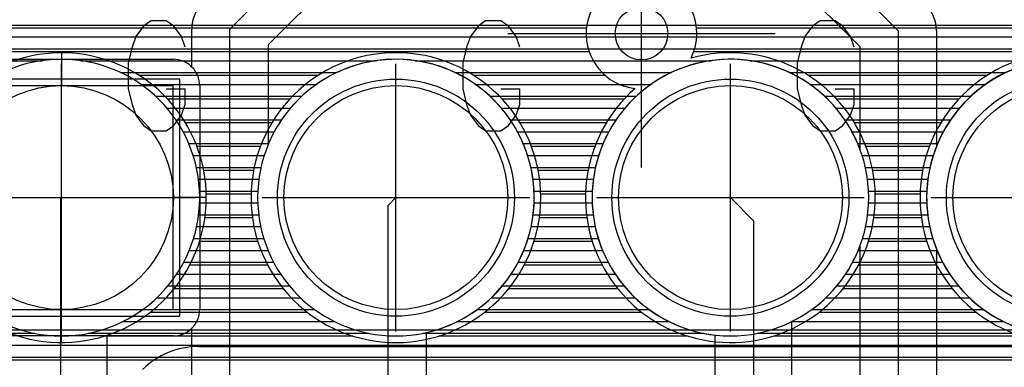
# Model space of a CAD drawing. Extents: x 25 to 291, y 23 to 136.
# Tile 113 of 147: x 49.45 to 56.93, y 114.09 to 116.73. Entities that reach past the tile are written whole.
import ezdxf

# ---------------------------------------------------------------- set-up
doc = ezdxf.new("R2010")
doc.units = 0
doc.layers.get('0').update_dxf_attribs({"linetype": 'CONTINUOUS'})
for name, color, linetype in [('copper_layer_2', 1, 'CONTINUOUS'), ('copper_layer_3', 3, 'CONTINUOUS'), ('copper_layer_bottom', 4, 'CONTINUOUS'), ('copper_layer_top', 5, 'CONTINUOUS'), ('drill_drawing', 6, 'CONTINUOUS'), ('silkscreen_top', 1, 'CONTINUOUS'), ('solder_mask_bottom', 1, 'CONTINUOUS'), ('solder_mask_top', 1, 'CONTINUOUS')]:
    doc.layers.add(name, color=color, linetype=linetype)

# ---------------------------------------------------------------- blocks, each defined once
blk = doc.blocks.new('D20')
blk.add_circle((0, 0), 0.2)
blk = doc.blocks.new('D112')
blk.add_circle((0, 0), 0.85)
blk = doc.blocks.new('D460')
blk.add_lwpolyline([(0.84836, 0.84836), (-0.84836, 0.84836), (-0.84836, -0.84836), (0.84836, -0.84836)], close=True)
blk = doc.blocks.new('D34')
blk.add_circle((0, 0), 0.9)
blk = doc.blocks.new('D649')
blk.add_lwpolyline([(0.89916, 0.89916), (-0.89916, 0.89916), (-0.89916, -0.89916), (0.89916, -0.89916)], close=True)

msp = doc.modelspace()

# ---------------------------------------------------------------- linework, layer by layer
at = {"layer": 'copper_layer_2', "color": 1}
for points in [[(46.590043, 116.689865), (64.02921, 116.689865)], [(46.577343, 116.599949), (64.106426, 116.599949)], [(46.542037, 116.509779), (64.205994, 116.509779)], [(46.475489, 116.419863), (49.623063, 116.419863)], [(49.917196, 116.419863), (52.163068, 116.419863)], [(52.457201, 116.419863), (54.703073, 116.419863)], [(54.997206, 116.419863), (57.243078, 116.419863)], [(50.217932, 116.329947), (51.862078, 116.329947)], [(52.757938, 116.329947), (54.402083, 116.329947)], [(55.297943, 116.329947), (56.942088, 116.329947)], [(50.372873, 116.239776), (51.707137, 116.239776)], [(52.912878, 116.239776), (54.247142, 116.239776)], [(55.452883, 116.239776), (56.787148, 116.239776)], [(50.484379, 116.14986), (51.595885, 116.14986)], [(53.024384, 116.14986), (54.13589, 116.14986)], [(55.564389, 116.14986), (56.675895, 116.14986)], [(50.570485, 116.059944), (51.509779, 116.059944)], [(53.11049, 116.059944), (54.049784, 116.059944)], [(55.650495, 116.059944), (56.589789, 116.059944)], [(50.638811, 115.969774), (51.441199, 115.969774)], [(53.178816, 115.969774), (53.981204, 115.969774)], [(55.718821, 115.969774), (56.521209, 115.969774)], [(50.693675, 115.879858), (51.386589, 115.879858)], [(53.23368, 115.879858), (53.926594, 115.879858)], [(55.773686, 115.879858), (56.466599, 115.879858)], [(50.736855, 115.789942), (51.343409, 115.789942)], [(53.276861, 115.789942), (53.883414, 115.789942)], [(55.816866, 115.789942), (56.423419, 115.789942)], [(50.770384, 115.699771), (51.309881, 115.699771)], [(53.310389, 115.699771), (53.849886, 115.699771)], [(55.850394, 115.699771), (56.389891, 115.699771)], [(50.794768, 115.609855), (51.285497, 115.609855)], [(53.334773, 115.609855), (53.825502, 115.609855)], [(55.874778, 115.609855), (56.365507, 115.609855)], [(50.81077, 115.519939), (51.269495, 115.519939)], [(53.350775, 115.519939), (53.8095, 115.519939)], [(55.89078, 115.519939), (56.349505, 115.519939)], [(50.818898, 115.430023), (51.261367, 115.430023)], [(53.358903, 115.430023), (53.801372, 115.430023)], [(55.898908, 115.430023), (56.341377, 115.430023)], [(50.819406, 115.339853), (51.260859, 115.339853)], [(53.359411, 115.339853), (53.800864, 115.339853)], [(55.899416, 115.339853), (56.340869, 115.339853)], [(50.81204, 115.249936), (51.268225, 115.249936)], [(53.352045, 115.249936), (53.80823, 115.249936)], [(55.89205, 115.249936), (56.348235, 115.249936)], [(50.7968, 115.16002), (51.283465, 115.16002)], [(53.336805, 115.16002), (53.82347, 115.16002)], [(55.87681, 115.16002), (56.363475, 115.16002)], [(50.773178, 115.06985), (51.307087, 115.06985)], [(53.313183, 115.06985), (53.847092, 115.06985)], [(55.853188, 115.06985), (56.387097, 115.06985)], [(50.740919, 114.979934), (51.339345, 114.979934)], [(53.280925, 114.979934), (53.87935, 114.979934)], [(55.82093, 114.979934), (56.419355, 114.979934)], [(50.698501, 114.890018), (51.381509, 114.890018)], [(53.238506, 114.890018), (53.921514, 114.890018)], [(55.778512, 114.890018), (56.461519, 114.890018)], [(50.645161, 114.799848), (51.435103, 114.799848)], [(53.185166, 114.799848), (53.975108, 114.799848)], [(55.725171, 114.799848), (56.515113, 114.799848)], [(50.578359, 114.709931), (51.501905, 114.709931)], [(53.118364, 114.709931), (54.04191, 114.709931)], [(55.658369, 114.709931), (56.581915, 114.709931)], [(50.494285, 114.620015), (51.585979, 114.620015)], [(53.03429, 114.620015), (54.125984, 114.620015)], [(55.574295, 114.620015), (56.665989, 114.620015)], [(50.386081, 114.529845), (51.694183, 114.529845)], [(52.926086, 114.529845), (54.234188, 114.529845)], [(55.466091, 114.529845), (56.774194, 114.529845)], [(50.237236, 114.439929), (51.842774, 114.439929)], [(52.777242, 114.439929), (54.382779, 114.439929)], [(55.317247, 114.439929), (56.922784, 114.439929)], [(31.575057, 114.350013), (49.567691, 114.350013)], [(49.972314, 114.350013), (52.107696, 114.350013)], [(52.512319, 114.350013), (54.647701, 114.350013)], [(55.052324, 114.350013), (57.187706, 114.350013)], [(31.564643, 114.259843), (63.956312, 114.259843)], [(31.532131, 114.169926), (64.014224, 114.169926)]]:
    msp.add_lwpolyline(points, dxfattribs=at)
for points in [[(50.820168, 115.380239), (50.820168, 115.380239), (50.820168, 115.380239, 1), (48.720091, 115.380239), (48.720091, 115.380239), (48.720091, 115.380239, 1), (50.820168, 115.380239), (50.820168, 115.380239)], [(50.820168, 115.380239), (50.820168, 115.380239), (50.820168, 115.380239, 1), (48.720091, 115.380239), (48.720091, 115.380239), (48.720091, 115.380239, 1), (50.820168, 115.380239), (50.820168, 115.380239)], [(53.360173, 115.380239), (53.360173, 115.380239), (53.360173, 115.380239, 1), (51.260097, 115.380239), (51.260097, 115.380239), (51.260097, 115.380239, 1), (53.360173, 115.380239), (53.360173, 115.380239)], [(53.360173, 115.380239), (53.360173, 115.380239), (53.360173, 115.380239, 1), (51.260097, 115.380239), (51.260097, 115.380239), (51.260097, 115.380239, 1), (53.360173, 115.380239), (53.360173, 115.380239)], [(55.900178, 115.380239), (55.900178, 115.380239), (55.900178, 115.380239, 1), (53.800102, 115.380239), (53.800102, 115.380239), (53.800102, 115.380239, 1), (55.900178, 115.380239), (55.900178, 115.380239)], [(55.900178, 115.380239), (55.900178, 115.380239), (55.900178, 115.380239, 1), (53.800102, 115.380239), (53.800102, 115.380239), (53.800102, 115.380239, 1), (55.900178, 115.380239), (55.900178, 115.380239)], [(58.440183, 115.380239), (58.440183, 115.380239), (58.440183, 115.380239, 1), (56.340107, 115.380239), (56.340107, 115.380239), (56.340107, 115.380239, 1), (58.440183, 115.380239), (58.440183, 115.380239)], [(58.440183, 115.380239), (58.440183, 115.380239), (58.440183, 115.380239, 1), (56.340107, 115.380239), (56.340107, 115.380239), (56.340107, 115.380239, 1), (58.440183, 115.380239), (58.440183, 115.380239)]]:
    msp.add_lwpolyline(points, format="xyb", dxfattribs=at)
at = {"layer": 'copper_layer_3', "color": 3}
for points in [[(54.183642, 117.045212), (54.183642, 117.045212), (54.183642, 117.045212, 0.952332), (54.12573, 116.208026), (54.12573, 116.208026)], [(54.551435, 116.438913), (54.551435, 116.438913), (54.551435, 116.438913, 0.2791), (54.514605, 116.872746), (54.514605, 116.872746)], [(48.671323, 115.326645), (48.671323, 115.326645), (48.671323, 115.326645, 13.455616), (48.703835, 115.650241), (48.703835, 115.650241)], [(53.410211, 115.380239), (53.410211, 115.380239), (53.410211, 115.380239, 1), (51.210058, 115.380239), (51.210058, 115.380239), (51.210058, 115.380239, 1), (53.410211, 115.380239), (53.410211, 115.380239)], [(53.410211, 115.380239), (53.410211, 115.380239), (53.410211, 115.380239, 1), (51.210058, 115.380239), (51.210058, 115.380239), (51.210058, 115.380239, 1), (53.410211, 115.380239), (53.410211, 115.380239)], [(54.12573, 116.208026), (54.12573, 116.208026), (54.12573, 116.208026, 8.974123), (54.551435, 116.438913), (54.551435, 116.438913)], [(58.490221, 115.380239), (58.490221, 115.380239), (58.490221, 115.380239, 1), (56.290069, 115.380239), (56.290069, 115.380239), (56.290069, 115.380239, 1), (58.490221, 115.380239), (58.490221, 115.380239)], [(58.490221, 115.380239), (58.490221, 115.380239), (58.490221, 115.380239, 1), (56.290069, 115.380239), (56.290069, 115.380239), (56.290069, 115.380239, 1), (58.490221, 115.380239), (58.490221, 115.380239)]]:
    msp.add_lwpolyline(points, format="xyb", dxfattribs=at)
for points in [[(49.074168, 116.669799), (53.75743, 116.669799)], [(54.592837, 116.669799), (63.981712, 116.669799)], [(48.99746, 116.489967), (53.777496, 116.489967)], [(54.572771, 116.489967), (64.151384, 116.489967)], [(49.77013, 116.480315), (49.77013, 116.230124)], [(50.358141, 116.309881), (51.722123, 116.309881)], [(52.898146, 116.309881), (53.897638, 116.309881)], [(55.438151, 116.309881), (56.802134, 116.309881)], [(50.575057, 116.129794), (51.505207, 116.129794)], [(53.115062, 116.129794), (54.045212, 116.129794)], [(55.655067, 116.129794), (56.585217, 116.129794)], [(50.711201, 115.949962), (51.369063, 115.949962)], [(53.251207, 115.949962), (53.909068, 115.949962)], [(55.791212, 115.949962), (56.449073, 115.949962)], [(50.798832, 115.769876), (51.281433, 115.769876)], [(53.338837, 115.769876), (53.821438, 115.769876)], [(55.878842, 115.769876), (56.361443, 115.769876)], [(50.849886, 115.589789), (51.230378, 115.589789)], [(53.389891, 115.589789), (53.770384, 115.589789)], [(55.929896, 115.589789), (56.310389, 115.589789)], [(50.870206, 115.380239), (50.620015, 115.380239)], [(50.869698, 115.409957), (51.210566, 115.409957)], [(53.409703, 115.409957), (53.750572, 115.409957)], [(55.949708, 115.409957), (56.290577, 115.409957)], [(50.859792, 115.22987), (51.220472, 115.22987)], [(53.399797, 115.22987), (53.760478, 115.22987)], [(55.939802, 115.22987), (56.300483, 115.22987)], [(50.819406, 115.049784), (51.260859, 115.049784)], [(53.359411, 115.049784), (53.800864, 115.049784)], [(55.899416, 115.049784), (56.340869, 115.049784)], [(50.744475, 114.869952), (51.335535, 114.869952)], [(53.284481, 114.869952), (53.87554, 114.869952)], [(55.824486, 114.869952), (56.415545, 114.869952)], [(50.626619, 114.689865), (51.453645, 114.689865)], [(53.166624, 114.689865), (53.99365, 114.689865)], [(55.706629, 114.689865), (56.533655, 114.689865)], [(49.77013, 114.280163), (49.77013, 114.530353)], [(50.442723, 114.509779), (51.637287, 114.509779)], [(52.982728, 114.509779), (54.177292, 114.509779)], [(55.522733, 114.509779), (56.717297, 114.509779)], [(50.097028, 114.329947), (51.983236, 114.329947)], [(52.637033, 114.329947), (54.523241, 114.329947)], [(55.177038, 114.329947), (57.063246, 114.329947)], [(46.854458, 114.14986), (63.967234, 114.14986)]]:
    msp.add_lwpolyline(points, dxfattribs=at)
at = {"layer": 'copper_layer_bottom', "color": 4}
for points in [[(46.640081, 116.689865), (58.0635, 116.689865)], [(46.628651, 116.599949), (57.97333, 116.599949)], [(46.597917, 116.509779), (57.883414, 116.509779)], [(48.91999, 116.430277), (50.620015, 116.430277)], [(50.683515, 116.419863), (52.163068, 116.419863)], [(52.457201, 116.419863), (54.703073, 116.419863)], [(54.997206, 116.419863), (57.243078, 116.419863)], [(50.793498, 116.329947), (51.862078, 116.329947)], [(52.757938, 116.329947), (54.402083, 116.329947)], [(55.297943, 116.329947), (56.942088, 116.329947)], [(50.819914, 116.239776), (51.707137, 116.239776)], [(50.820168, 116.230124), (50.820168, 114.530353)], [(52.912878, 116.239776), (54.247142, 116.239776)], [(55.452883, 116.239776), (56.787148, 116.239776)], [(50.820168, 116.14986), (51.595885, 116.14986)], [(53.024384, 116.14986), (54.13589, 116.14986)], [(55.564389, 116.14986), (56.675895, 116.14986)], [(50.820168, 116.059944), (51.509779, 116.059944)], [(53.11049, 116.059944), (54.049784, 116.059944)], [(55.650495, 116.059944), (56.589789, 116.059944)], [(50.820168, 115.969774), (51.441199, 115.969774)], [(53.178816, 115.969774), (53.981204, 115.969774)], [(55.718821, 115.969774), (56.521209, 115.969774)], [(50.820168, 115.879858), (51.386589, 115.879858)], [(53.23368, 115.879858), (53.926594, 115.879858)], [(55.773686, 115.879858), (56.466599, 115.879858)], [(50.820168, 115.789942), (51.343409, 115.789942)], [(53.276861, 115.789942), (53.883414, 115.789942)], [(55.816866, 115.789942), (56.423419, 115.789942)], [(50.820168, 115.699771), (51.309881, 115.699771)], [(53.310389, 115.699771), (53.849886, 115.699771)], [(55.850394, 115.699771), (56.389891, 115.699771)], [(50.820168, 115.609855), (51.285497, 115.609855)], [(53.334773, 115.609855), (53.825502, 115.609855)], [(55.874778, 115.609855), (56.365507, 115.609855)], [(50.820168, 115.519939), (51.269495, 115.519939)], [(53.350775, 115.519939), (53.8095, 115.519939)], [(55.89078, 115.519939), (56.349505, 115.519939)], [(50.820168, 115.430023), (51.261367, 115.430023)], [(53.358903, 115.430023), (53.801372, 115.430023)], [(55.898908, 115.430023), (56.341377, 115.430023)], [(50.820168, 115.339853), (51.260859, 115.339853)], [(53.359411, 115.339853), (53.800864, 115.339853)], [(55.899416, 115.339853), (56.340869, 115.339853)], [(50.820168, 115.249936), (51.268225, 115.249936)], [(53.352045, 115.249936), (53.80823, 115.249936)], [(55.89205, 115.249936), (56.348235, 115.249936)], [(50.810008, 114.250191), (57.951486, 114.250191), (58.896622, 115.195072)], [(50.820168, 115.16002), (51.283465, 115.16002)], [(53.336805, 115.16002), (53.82347, 115.16002)], [(55.87681, 115.16002), (56.363475, 115.16002)], [(50.820168, 115.06985), (51.307087, 115.06985)], [(53.313183, 115.06985), (53.847092, 115.06985)], [(55.853188, 115.06985), (56.387097, 115.06985)], [(50.820168, 114.979934), (51.339345, 114.979934)], [(53.280925, 114.979934), (53.87935, 114.979934)], [(55.82093, 114.979934), (56.419355, 114.979934)], [(50.820168, 114.890018), (51.381509, 114.890018)], [(53.238506, 114.890018), (53.921514, 114.890018)], [(55.778512, 114.890018), (56.461519, 114.890018)], [(50.820168, 114.799848), (51.435103, 114.799848)], [(53.185166, 114.799848), (53.975108, 114.799848)], [(55.725171, 114.799848), (56.515113, 114.799848)], [(50.820168, 114.709931), (51.501905, 114.709931)], [(53.118364, 114.709931), (54.04191, 114.709931)], [(55.658369, 114.709931), (56.581915, 114.709931)], [(50.820168, 114.620015), (51.585979, 114.620015)], [(53.03429, 114.620015), (54.125984, 114.620015)], [(55.574295, 114.620015), (56.665989, 114.620015)], [(50.820168, 114.529845), (51.694183, 114.529845)], [(52.926086, 114.529845), (54.234188, 114.529845)], [(55.466091, 114.529845), (56.774194, 114.529845)], [(50.798578, 114.439929), (51.842774, 114.439929)], [(52.777242, 114.439929), (54.382779, 114.439929)], [(55.317247, 114.439929), (56.922784, 114.439929)], [(50.620015, 114.330201), (48.91999, 114.330201)], [(50.706629, 114.350013), (52.107696, 114.350013)], [(52.512319, 114.350013), (54.647701, 114.350013)], [(55.052324, 114.350013), (57.187706, 114.350013)], [(39.915164, 114.259843), (57.961138, 114.259843)], [(39.915164, 114.169926), (50.510287, 114.169926)]]:
    msp.add_lwpolyline(points, dxfattribs=at)
for points in [[(50.820168, 116.230124), (50.820168, 116.230124), (50.820168, 116.230124, 0.414214), (50.620015, 116.430277), (50.620015, 116.430277)], [(53.360173, 115.380239), (53.360173, 115.380239), (53.360173, 115.380239, 1), (51.260097, 115.380239), (51.260097, 115.380239), (51.260097, 115.380239, 1), (53.360173, 115.380239), (53.360173, 115.380239)], [(53.360173, 115.380239), (53.360173, 115.380239), (53.360173, 115.380239, 1), (51.260097, 115.380239), (51.260097, 115.380239), (51.260097, 115.380239, 1), (53.360173, 115.380239), (53.360173, 115.380239)], [(55.900178, 115.380239), (55.900178, 115.380239), (55.900178, 115.380239, 1), (53.800102, 115.380239), (53.800102, 115.380239), (53.800102, 115.380239, 1), (55.900178, 115.380239), (55.900178, 115.380239)], [(55.900178, 115.380239), (55.900178, 115.380239), (55.900178, 115.380239, 1), (53.800102, 115.380239), (53.800102, 115.380239), (53.800102, 115.380239, 1), (55.900178, 115.380239), (55.900178, 115.380239)], [(57.742697, 116.369317), (57.742697, 116.369317), (57.742697, 116.369317, 4.440674), (58.379223, 115.732791), (58.379223, 115.732791)], [(50.620015, 114.330201), (50.620015, 114.330201), (50.620015, 114.330201, 0.414214), (50.820168, 114.530353), (50.820168, 114.530353)], [(50.810008, 114.250191), (50.810008, 114.250191), (50.810008, 114.250191, 0.199058), (50.385827, 114.074422), (50.385827, 114.074422)]]:
    msp.add_lwpolyline(points, format="xyb", dxfattribs=at)
at = {"layer": 'copper_layer_top', "color": 5}
for points in [[(51.050038, 112.900178), (51.050038, 116.660147), (52.310135, 117.920244)], [(54.85014, 117.920244), (56.125222, 116.645161), (56.125222, 113.475235)], [(51.801626, 117.001524), (51.340107, 116.540005), (51.340107, 115.782322)], [(55.835154, 115.743967), (55.835154, 116.525019), (55.358649, 117.001524)], [(48.050038, 116.689865), (50.761494, 116.689865)], [(50.75997, 116.373127), (50.75997, 116.660147)], [(51.489967, 116.689865), (55.670307, 116.689865)], [(56.411735, 116.689865), (58.210312, 116.689865)], [(56.415037, 116.645161), (56.415037, 115.769876)], [(48.050038, 116.599949), (50.75997, 116.599949)], [(51.399797, 116.599949), (55.760224, 116.599949)], [(56.415037, 116.599949), (58.300229, 116.599949)], [(48.050038, 116.509779), (50.75997, 116.509779)], [(51.340107, 116.509779), (55.835154, 116.509779)], [(56.415037, 116.509779), (58.385065, 116.509779)], [(48.91999, 116.430277), (50.620015, 116.430277)], [(50.683515, 116.419863), (50.75997, 116.419863)], [(51.340107, 116.419863), (52.163068, 116.419863)], [(52.457201, 116.419863), (54.703073, 116.419863)], [(54.997206, 116.419863), (55.835154, 116.419863)], [(56.415037, 116.419863), (57.243078, 116.419863)], [(51.340107, 116.329947), (51.862078, 116.329947)], [(52.757938, 116.329947), (54.402083, 116.329947)], [(55.297943, 116.329947), (55.835154, 116.329947)], [(56.415037, 116.329947), (56.942088, 116.329947)], [(51.340107, 116.239776), (51.707137, 116.239776)], [(52.912878, 116.239776), (54.247142, 116.239776)], [(55.452883, 116.239776), (55.835154, 116.239776)], [(56.415037, 116.239776), (56.787148, 116.239776)], [(51.340107, 116.14986), (51.595885, 116.14986)], [(53.024384, 116.14986), (54.13589, 116.14986)], [(55.564389, 116.14986), (55.835154, 116.14986)], [(56.415037, 116.14986), (56.675895, 116.14986)], [(51.340107, 116.059944), (51.509779, 116.059944)], [(53.11049, 116.059944), (54.049784, 116.059944)], [(55.650495, 116.059944), (55.835154, 116.059944)], [(56.415037, 116.059944), (56.589789, 116.059944)], [(51.340107, 115.969774), (51.441199, 115.969774)], [(53.178816, 115.969774), (53.981204, 115.969774)], [(55.718821, 115.969774), (55.835154, 115.969774)], [(56.415037, 115.969774), (56.521209, 115.969774)], [(51.340107, 115.879858), (51.386589, 115.879858)], [(53.23368, 115.879858), (53.926594, 115.879858)], [(55.773686, 115.879858), (55.835154, 115.879858)], [(56.415037, 115.879858), (56.466599, 115.879858)], [(51.340107, 115.789942), (51.343409, 115.789942)], [(53.276861, 115.789942), (53.883414, 115.789942)], [(55.816866, 115.789942), (55.835154, 115.789942)], [(56.415037, 115.789942), (56.423419, 115.789942)], [(53.310389, 115.699771), (53.849886, 115.699771)], [(53.334773, 115.609855), (53.825502, 115.609855)], [(53.350775, 115.519939), (53.8095, 115.519939)], [(49.76505, 112.915164), (49.76505, 115.375159), (49.77013, 115.380239)], [(52.250191, 112.900178), (52.250191, 115.320295), (52.310135, 115.380239)], [(53.358903, 115.430023), (53.801372, 115.430023)], [(54.85014, 115.380239), (55.025146, 115.205232), (55.025146, 113.475235)], [(53.359411, 115.339853), (53.800864, 115.339853)], [(53.352045, 115.249936), (53.80823, 115.249936)], [(53.336805, 115.16002), (53.82347, 115.16002)], [(53.313183, 115.06985), (53.847092, 115.06985)], [(55.835154, 113.924562), (55.835154, 115.01651)], [(53.280925, 114.979934), (53.87935, 114.979934)], [(55.82093, 114.979934), (55.835154, 114.979934)], [(56.415037, 114.990602), (56.415037, 113.924562)], [(56.415037, 114.979934), (56.419355, 114.979934)], [(53.238506, 114.890018), (53.921514, 114.890018)], [(55.778512, 114.890018), (55.835154, 114.890018)], [(56.415037, 114.890018), (56.461519, 114.890018)], [(53.185166, 114.799848), (53.975108, 114.799848)], [(55.725171, 114.799848), (55.835154, 114.799848)], [(56.415037, 114.799848), (56.515113, 114.799848)], [(53.118364, 114.709931), (54.04191, 114.709931)], [(55.658369, 114.709931), (55.835154, 114.709931)], [(56.415037, 114.709931), (56.581915, 114.709931)], [(53.03429, 114.620015), (54.125984, 114.620015)], [(55.574295, 114.620015), (55.835154, 114.620015)], [(56.415037, 114.620015), (56.665989, 114.620015)], [(52.926086, 114.529845), (54.234188, 114.529845)], [(55.466091, 114.529845), (55.835154, 114.529845)], [(56.415037, 114.529845), (56.774194, 114.529845)], [(52.777242, 114.439929), (54.382779, 114.439929)], [(55.315215, 114.438913), (55.315215, 113.924562)], [(55.317247, 114.439929), (55.835154, 114.439929)], [(56.415037, 114.439929), (56.922784, 114.439929)], [(50.620015, 114.330201), (50.115062, 114.330201), (50.115062, 113.363475)], [(50.706629, 114.350013), (50.75997, 114.350013)], [(50.75997, 113.371095), (50.75997, 114.387351)], [(52.540005, 114.355601), (52.540005, 113.371095)], [(52.540005, 114.350013), (54.647701, 114.350013)], [(54.735077, 113.924562), (54.735077, 114.336551)], [(55.315215, 114.350013), (55.835154, 114.350013)], [(56.415037, 114.350013), (57.187706, 114.350013)], [(50.115062, 114.259843), (50.75997, 114.259843)], [(52.540005, 114.259843), (54.735077, 114.259843)], [(55.315215, 114.259843), (55.835154, 114.259843)], [(56.415037, 114.259843), (57.374143, 114.259843)], [(50.115062, 114.169926), (50.75997, 114.169926)], [(52.540005, 114.169926), (54.735077, 114.169926)], [(55.315215, 114.169926), (55.835154, 114.169926)], [(56.415037, 114.169926), (57.464059, 114.169926)]]:
    msp.add_lwpolyline(points, dxfattribs=at)
for points in [[(50.84506, 116.86538), (50.84506, 116.86538), (50.84506, 116.86538, 0.199048), (50.75997, 116.660147), (50.75997, 116.660147)], [(56.415037, 116.645161), (56.415037, 116.645161), (56.415037, 116.645161, 0.197955), (56.330201, 116.850394), (56.330201, 116.850394)], [(50.75997, 116.373127), (50.75997, 116.373127), (50.75997, 116.373127, 0.195716), (50.620015, 116.430277), (50.620015, 116.430277)], [(52.540005, 114.355601), (52.540005, 114.355601), (52.540005, 114.355601, 1.645401), (51.340107, 115.782322), (51.340107, 115.782322)], [(55.835154, 115.743967), (55.835154, 115.743967), (55.835154, 115.743967, 1.793732), (54.735077, 114.336551), (54.735077, 114.336551)], [(58.385065, 115.715519), (58.385065, 115.715519), (58.385065, 115.715519, 0.697492), (56.415037, 115.769876), (56.415037, 115.769876)], [(55.315215, 114.438913), (55.315215, 114.438913), (55.315215, 114.438913, 0.191748), (55.835154, 115.01651), (55.835154, 115.01651)], [(56.415037, 114.990602), (56.415037, 114.990602), (56.415037, 114.990602, 0.283295), (57.299721, 114.334011), (57.299721, 114.334011)], [(50.620015, 114.330201), (50.620015, 114.330201), (50.620015, 114.330201, 0.196513), (50.75997, 114.387351), (50.75997, 114.387351)]]:
    msp.add_lwpolyline(points, format="xyb", dxfattribs=at)
at = {"layer": 'drill_drawing', "color": 6}
for points in [[(54.175006, 115.609347), (54.175006, 117.641351)], [(50.710947, 116.523241), (50.682245, 116.602489), (50.624587, 116.681991), (50.566675, 116.721615), (50.451359, 116.721615), (50.393447, 116.681991), (50.335789, 116.602489), (50.307087, 116.523241), (50.278131, 116.404115), (50.278131, 116.20574), (50.307087, 116.086614), (50.335789, 116.007366), (50.393447, 115.927864), (50.451359, 115.88824), (50.566675, 115.88824), (50.624587, 115.927864), (50.682245, 116.007366), (50.710947, 116.086614), (50.710947, 116.20574)], [(53.250953, 116.523241), (53.22225, 116.602489), (53.164592, 116.681991), (53.10668, 116.721615), (52.991364, 116.721615), (52.933452, 116.681991), (52.875794, 116.602489), (52.847092, 116.523241), (52.818136, 116.404115), (52.818136, 116.20574), (52.847092, 116.086614), (52.875794, 116.007366), (52.933452, 115.927864), (52.991364, 115.88824), (53.10668, 115.88824), (53.164592, 115.927864), (53.22225, 116.007366), (53.250953, 116.086614), (53.250953, 116.20574)], [(55.790958, 116.523241), (55.762256, 116.602489), (55.704597, 116.681991), (55.646685, 116.721615), (55.531369, 116.721615), (55.473457, 116.681991), (55.415799, 116.602489), (55.387097, 116.523241), (55.358141, 116.404115), (55.358141, 116.20574), (55.387097, 116.086614), (55.415799, 116.007366), (55.473457, 115.927864), (55.531369, 115.88824), (55.646685, 115.88824), (55.704597, 115.927864), (55.762256, 116.007366), (55.790958, 116.086614), (55.790958, 116.20574)], [(53.159004, 116.625349), (55.191008, 116.625349)], [(49.77013, 114.364237), (49.77013, 116.396241)], [(52.310135, 114.364237), (52.310135, 116.396241)], [(54.85014, 114.364237), (54.85014, 116.396241)], [(50.566675, 116.20574), (50.710947, 116.20574)], [(53.10668, 116.20574), (53.250953, 116.20574)], [(55.646685, 116.20574), (55.790958, 116.20574)], [(48.754128, 115.380239), (50.786132, 115.380239)], [(51.294133, 115.380239), (53.326137, 115.380239)], [(53.834138, 115.380239), (55.866142, 115.380239)], [(56.374143, 115.380239), (58.406147, 115.380239)]]:
    msp.add_lwpolyline(points, dxfattribs=at)
at = {"layer": 'silkscreen_top', "color": 1}
msp.add_lwpolyline([(62.350013, 114.375159), (47.350013, 114.375159), (47.350013, 119.825248), (44.500127, 119.825248), (44.500127, 129.000254), (65.200152, 129.000254), (65.200152, 119.825248), (62.350013, 119.825248), (62.350013, 114.375159)], dxfattribs=at)

# ---------------------------------------------------------------- block references
at = {"layer": 'copper_layer_2'}
msp.add_blockref('D20', (54.175006, 116.625349), dxfattribs=at)
at = {"layer": 'copper_layer_3'}
msp.add_blockref('D112', (49.77013, 115.380239), dxfattribs=at)
at = {"layer": 'copper_layer_bottom'}
for name, p in [('D20', (54.175006, 116.625349)), ('D460', (49.77013, 115.380239)), ('D112', (52.310135, 115.380239)), ('D112', (54.85014, 115.380239)), ('D112', (57.390145, 115.380239))]:
    msp.add_blockref(name, p, dxfattribs=at)
at = {"layer": 'copper_layer_top'}
for name, p in [('D20', (54.175006, 116.625349)), ('D460', (49.77013, 115.380239)), ('D112', (52.310135, 115.380239)), ('D112', (54.85014, 115.380239)), ('D112', (57.390145, 115.380239))]:
    msp.add_blockref(name, p, dxfattribs=at)
at = {"layer": 'solder_mask_bottom'}
for name, p in [('D649', (49.77013, 115.380239)), ('D34', (52.310135, 115.380239)), ('D34', (54.85014, 115.380239)), ('D34', (57.390145, 115.380239))]:
    msp.add_blockref(name, p, dxfattribs=at)
at = {"layer": 'solder_mask_top'}
for name, p in [('D649', (49.77013, 115.380239)), ('D34', (52.310135, 115.380239)), ('D34', (54.85014, 115.380239)), ('D34', (57.390145, 115.380239))]:
    msp.add_blockref(name, p, dxfattribs=at)

doc.saveas('drawing.dxf')
